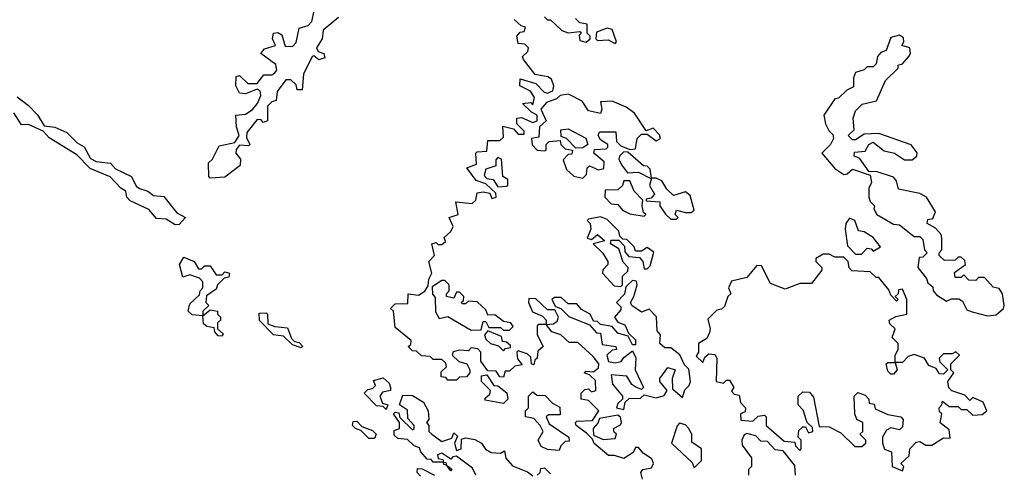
# Model space of a CAD drawing. Extents: x 1980017 to 2252640, y 74400 to 266395.
# Tile 5 of 256: x 2092735 to 2096092, y 88115 to 89661. Entities that reach past the tile are written whole.
import ezdxf

# ---------------------------------------------------------------- set-up
doc = ezdxf.new("R2010")
doc.units = 0

msp = doc.modelspace()

# ---------------------------------------------------------------- linework, layer by layer
at = {"layer": '0CON20XD'}
for points in [[(2093385, 89120), (2093380, 89125), (2093378.3, 89171.7), (2093392.5, 89185), (2093415, 89230), (2093468.3, 89241.7), (2093483.3, 89265), (2093473.8, 89295), (2093472.5, 89335), (2093505, 89338), (2093527.3, 89352.7), (2093545.8, 89374.2), (2093557.7, 89402.3), (2093555, 89417.5), (2093545, 89423.3), (2093505, 89407.5), (2093485, 89410), (2093472.5, 89435), (2093473, 89467), (2093485, 89470), (2093513, 89443), (2093545, 89442.5), (2093567.5, 89472.5), (2093595, 89472), (2093605, 89478.8), (2093611.7, 89488.3), (2093607.9, 89507.9), (2093557.5, 89545), (2093569.3, 89560.7), (2093607.5, 89572.5), (2093597.5, 89595), (2093600, 89615), (2093615, 89617.5), (2093629.3, 89609.3), (2093640, 89570), (2093665, 89568.8), (2093677.3, 89582.7), (2093688.3, 89631.7), (2093719.2, 89640.8), (2093731.2, 89655), (2093739.2, 89690.8)], [(2093821.7, 89668.3), (2093770, 89625), (2093766.7, 89595), (2093747.5, 89565), (2093752.5, 89552.5), (2093772.5, 89545), (2093775, 89530), (2093755, 89523.8), (2093737.5, 89537.5), (2093732.5, 89535), (2093702.5, 89475), (2093698.3, 89421.7), (2093681.7, 89421.7), (2093678.3, 89438.3), (2093660, 89455), (2093642.5, 89455), (2093613.3, 89415), (2093610, 89385), (2093595, 89380), (2093580, 89365), (2093580, 89315), (2093565, 89310), (2093558.3, 89318.3), (2093545, 89320), (2093510, 89275), (2093508.3, 89258.3), (2093520, 89235), (2093515, 89230), (2093485, 89232.5), (2093473, 89217), (2093472.5, 89205), (2093487.5, 89185), (2093487, 89163), (2093435, 89122.5), (2093385, 89120)], [(2094175, 88500), (2094145, 88500), (2094135, 88510), (2094105, 88512.5), (2094088.3, 88528.3), (2094075, 88530), (2094060, 88545), (2094068.3, 88551.7), (2094070, 88565), (2094015, 88610), (2094010, 88665), (2094000, 88675), (2094015, 88690), (2094058.3, 88691.7), (2094060, 88725), (2094095, 88720), (2094116.7, 88733.3), (2094128.3, 88751.7), (2094130, 88775), (2094140, 88795), (2094130, 88835), (2094150, 88855), (2094140, 88895), (2094155, 88900), (2094162.5, 88892.5), (2094175, 88892.5), (2094187, 88903), (2094182.5, 88917.5), (2094205, 88937.5), (2094213.3, 88955), (2094200, 88985), (2094230, 88995), (2094221.7, 89038.3), (2094277.5, 89032.5), (2094290, 89045), (2094295, 89070), (2094315, 89072.5), (2094338.3, 89068.3), (2094345, 89050), (2094360, 89055), (2094358.3, 89068.3), (2094325, 89100), (2094291.7, 89111.7), (2094260, 89155), (2094292.5, 89167.5), (2094290, 89205), (2094295, 89210), (2094328.3, 89211.7), (2094331.7, 89248.3), (2094371.7, 89248.3), (2094385, 89260), (2094382.5, 89297.5), (2094418.3, 89288.3), (2094435, 89270), (2094455, 89270), (2094455, 89280), (2094430, 89305), (2094430, 89325), (2094446.4, 89326.4), (2094485, 89310), (2094500, 89315), (2094500, 89335), (2094480, 89345), (2094450, 89375), (2094477.5, 89377.5), (2094485, 89370), (2094490, 89395), (2094476.4, 89416.4), (2094440, 89435), (2094441.7, 89458.3), (2094495, 89442.5), (2094523.8, 89413.8), (2094535, 89410), (2094552.5, 89417.5), (2094556.2, 89435), (2094548, 89458), (2094536, 89466), (2094493.3, 89473.3), (2094452.5, 89525), (2094450, 89535), (2094468.3, 89551.7), (2094470, 89565), (2094457, 89577), (2094435, 89580), (2094430, 89605), (2094441.7, 89618.3), (2094455, 89620), (2094460, 89635), (2094445, 89640), (2094421.7, 89661.7)], [(2094525, 89670), (2094535, 89660), (2094545, 89660), (2094583.9, 89623.9), (2094605, 89616.2), (2094645, 89620), (2094650, 89615), (2094642.5, 89607.5), (2094645, 89590), (2094666.4, 89583.6), (2094680, 89595), (2094680, 89605), (2094670, 89615), (2094670, 89645), (2094645, 89650), (2094630, 89665)], [(2094765, 89580), (2094770, 89585), (2094755, 89627.5), (2094738.3, 89631.7), (2094701.7, 89618.3), (2094700, 89595), (2094705, 89590), (2094741.7, 89591.7), (2094765, 89580)], [(2096035, 88650), (2096065, 88652.5), (2096090, 88675), (2096092.5, 88685), (2096086.2, 88725), (2096075, 88742.5), (2096055, 88747.5), (2096025, 88780), (2096005, 88780), (2095995, 88770), (2095971.7, 88771.7), (2095955, 88790), (2095945, 88780), (2095925, 88780), (2095923, 88797), (2095960, 88825), (2095958.3, 88838.3), (2095945, 88850), (2095935, 88850), (2095925, 88840), (2095888.3, 88838.3), (2095870, 88855), (2095870, 88865), (2095880, 88875), (2095880, 88915), (2095877, 88927), (2095858.3, 88948.3), (2095830, 88965), (2095831.7, 88978.3), (2095848.3, 88981.7), (2095857.5, 89005), (2095827.5, 89055), (2095805, 89066.7), (2095731.7, 89081.7), (2095725, 89110), (2095715, 89122.5), (2095655, 89142.5), (2095631.7, 89141.7), (2095598.3, 89188.3), (2095580, 89195), (2095581.7, 89208.3), (2095618.3, 89211.7), (2095630, 89235), (2095645, 89242.5), (2095682.9, 89212.9), (2095717.5, 89205), (2095752.7, 89182.7), (2095778.3, 89181.7), (2095793.8, 89195), (2095795.9, 89205.9), (2095775, 89233.8), (2095665, 89272.5), (2095615, 89270), (2095585, 89250), (2095575, 89250), (2095560, 89265), (2095580, 89285), (2095577.5, 89325), (2095585, 89350), (2095608.3, 89371.7), (2095656.4, 89383.6), (2095687, 89453), (2095730, 89495), (2095730, 89505), (2095745, 89510), (2095767.5, 89535), (2095772.5, 89545), (2095770, 89565), (2095743, 89573), (2095750, 89585), (2095748.3, 89598.3), (2095735, 89607.5), (2095705, 89600), (2095690, 89555), (2095671.7, 89548.3), (2095660, 89535), (2095655, 89510), (2095645, 89500), (2095625, 89500), (2095615, 89490), (2095585, 89480), (2095578.3, 89461.7), (2095578.3, 89431.7), (2095555, 89420), (2095527, 89393), (2095515, 89390), (2095477.5, 89335), (2095482.5, 89305), (2095495, 89280), (2095508.3, 89268.3), (2095510, 89255), (2095500, 89235), (2095470, 89205), (2095515, 89152.5), (2095545, 89132.5), (2095556.1, 89133.9), (2095575, 89150), (2095635, 89130), (2095640, 89105), (2095630, 89085), (2095630, 89055), (2095635, 89040), (2095650, 89025), (2095647.5, 89015), (2095657.5, 88995), (2095715, 88962.5), (2095735, 88960), (2095785, 88920), (2095805, 88920), (2095815, 88910), (2095820, 88875), (2095830, 88865), (2095815, 88850), (2095801.7, 88848.3), (2095797.5, 88815), (2095827, 88777), (2095831.7, 88761.7), (2095848.3, 88748.3), (2095850, 88735), (2095861.7, 88721.7), (2095895, 88700), (2095912.5, 88707.5), (2095937, 88707), (2095950, 88700), (2095965, 88670), (2095983, 88663), (2096035, 88650)], [(2092726.9, 89396.9), (2092765, 89368), (2092795.5, 89335.5), (2092818.8, 89298.8), (2092855, 89294), (2092895.5, 89275.5), (2092930.6, 89240.6), (2092955, 89226.2), (2092976.4, 89186.4), (2092996.2, 89176.2), (2093045, 89171.2), (2093061.7, 89151.7), (2093115.7, 89125.7), (2093132, 89092), (2093143.8, 89083.8), (2093172.5, 89075), (2093190.8, 89060.8), (2093226.9, 89056.9), (2093270.7, 89000.7), (2093300, 88985), (2093278.3, 88961.7), (2093265, 88960), (2093235, 88980), (2093201.7, 88981.7), (2093175, 89012.5), (2093111.7, 89041.7), (2093100, 89055), (2093097.5, 89075), (2093080, 89085), (2093043.6, 89123.6), (2092975, 89152.5), (2092929.3, 89199.3), (2092835, 89257.5), (2092815, 89280), (2092765, 89302.5), (2092741.7, 89301.7), (2092715, 89342.5)], [(2094655, 89120), (2094667.5, 89132.5), (2094670, 89155), (2094678.3, 89161.7), (2094708.3, 89148.3), (2094727, 89153), (2094727.5, 89175), (2094692.5, 89205), (2094695, 89217.5), (2094735, 89220), (2094740, 89225), (2094740, 89235), (2094715, 89250), (2094707.5, 89265), (2094712.5, 89277.5), (2094768.3, 89278.3), (2094770, 89245), (2094785, 89230), (2094815, 89217.5), (2094835, 89220), (2094840, 89255), (2094855, 89270), (2094875, 89270), (2094905, 89247.5), (2094920, 89255), (2094917, 89267), (2094895, 89290), (2094871.7, 89281.7), (2094831.2, 89341.2), (2094802.5, 89362.5), (2094755, 89382.5), (2094715, 89380), (2094720, 89355), (2094715, 89340), (2094675, 89350), (2094653, 89383), (2094606.4, 89406.4), (2094578.3, 89401.7), (2094565, 89390), (2094531.7, 89378.3), (2094512.5, 89355), (2094530, 89315), (2094507.5, 89295), (2094505, 89260), (2094480, 89255), (2094483, 89233), (2094500, 89215), (2094525, 89212.5), (2094530, 89215), (2094530, 89235), (2094540, 89245), (2094578.3, 89248.3), (2094580, 89235), (2094595, 89220), (2094620, 89215), (2094618.3, 89201.7), (2094605, 89200), (2094588.3, 89181.7), (2094599.3, 89149.3), (2094625, 89126.7), (2094655, 89120)], [(2094631.7, 89221.7), (2094600, 89255), (2094581.7, 89261.7), (2094580, 89285), (2094605, 89287.5), (2094666, 89256), (2094672.5, 89235), (2094655, 89223.3), (2094631.7, 89221.7)], [(2094890, 89120), (2094885, 89150), (2094875, 89160), (2094861.7, 89161.7), (2094808.3, 89208.3), (2094795, 89210), (2094780, 89195), (2094777.5, 89185), (2094786.7, 89165), (2094807.5, 89137.5), (2094845, 89140), (2094885, 89120), (2094890, 89120)], [(2094365, 89090), (2094395, 89092.5), (2094400, 89095), (2094400, 89115), (2094382.5, 89125), (2094377.5, 89185), (2094365, 89190), (2094358.3, 89181.7), (2094358.3, 89161.7), (2094325, 89150), (2094318.3, 89128.3), (2094328.3, 89118.3), (2094350, 89115), (2094365, 89090)], [(2094865, 88990), (2094870, 88995), (2094862.5, 89002.5), (2094857.5, 89025), (2094860, 89045), (2094830, 89075), (2094815, 89110), (2094795, 89110), (2094790, 89095), (2094775, 89080), (2094731.7, 89078.3), (2094730, 89055), (2094751.7, 89031.7), (2094775, 89030), (2094790, 89010), (2094815, 88997.5), (2094865, 88990)], [(2094975, 88980), (2094980, 88985), (2094970, 88995), (2094975, 89010), (2095005, 89002.5), (2095025, 89002.5), (2095035, 89010), (2095020.8, 89060.8), (2095005, 89073.3), (2094965, 89060), (2094941.7, 89081.7), (2094925, 89110), (2094905, 89120), (2094890, 89120), (2094882.5, 89095), (2094900, 89065), (2094888.3, 89051.7), (2094871.7, 89048.3), (2094871.7, 89041.7), (2094918.3, 89038.3), (2094917.5, 89025), (2094937, 88997), (2094955, 88980), (2094975, 88980)], [(2094785, 88750), (2094790, 88755), (2094790, 88785), (2094808.3, 88801.7), (2094810, 88815), (2094793, 88833), (2094778.3, 88878.3), (2094750, 88895), (2094751.7, 88908.3), (2094778.3, 88908.3), (2094797.5, 88887.5), (2094798.3, 88868.3), (2094811.7, 88851.7), (2094848.3, 88848.3), (2094860, 88835), (2094865, 88810), (2094875, 88810), (2094885, 88820), (2094897, 88867), (2094875, 88882.5), (2094855, 88870), (2094835, 88870), (2094830, 88885), (2094805, 88910), (2094791.7, 88911.7), (2094781.7, 88921.7), (2094778.3, 88938.3), (2094738.3, 88978.3), (2094715, 88987.5), (2094675, 88980), (2094670, 88975), (2094680, 88965), (2094682.5, 88945), (2094670, 88915), (2094685, 88910), (2094705, 88927.5), (2094730, 88905), (2094690, 88895), (2094723, 88863), (2094740, 88835), (2094740, 88825), (2094723, 88807), (2094722.5, 88795), (2094761.7, 88751.7), (2094785, 88750)], [(2095605, 88860), (2095625, 88880), (2095638.3, 88878.3), (2095645, 88870), (2095670, 88885), (2095645, 88917.5), (2095615, 88936.7), (2095595, 88940), (2095582.5, 88975), (2095565, 88982.5), (2095552.5, 88965), (2095550, 88945), (2095558.3, 88888.3), (2095585, 88860), (2095605, 88860)], [(2093425, 88580), (2093411.7, 88581.7), (2093400, 88595), (2093398.3, 88608.3), (2093373, 88613), (2093361.7, 88621.7), (2093360, 88650), (2093323, 88653), (2093310, 88665), (2093315, 88690), (2093348.3, 88721.7), (2093350, 88735), (2093360, 88745), (2093360, 88765), (2093348.3, 88778.3), (2093315, 88790), (2093291.7, 88781.7), (2093280, 88825), (2093295, 88850), (2093330, 88835), (2093345, 88810), (2093355, 88810), (2093365, 88820), (2093385, 88820), (2093405, 88790), (2093425, 88790), (2093435, 88800), (2093450, 88795), (2093448.3, 88781.7), (2093431.7, 88778.3), (2093410, 88755), (2093405, 88740), (2093371.7, 88718.3), (2093370, 88695), (2093380, 88685), (2093360, 88665), (2093360, 88650), (2093385, 88670), (2093410, 88665), (2093410, 88655), (2093420, 88645), (2093420, 88635), (2093410, 88625), (2093410, 88605), (2093428.3, 88588.3), (2093425, 88580)], [(2095745, 88120), (2095750, 88135), (2095740, 88145), (2095768.3, 88171.7), (2095770, 88195), (2095791.7, 88218.3), (2095805, 88220), (2095825, 88207.5), (2095845, 88207.5), (2095885, 88232.5), (2095908.3, 88231.7), (2095905, 88260), (2095873.6, 88283.6), (2095880, 88315), (2095871.7, 88321.7), (2095870, 88335), (2095880, 88345), (2095881.7, 88358.3), (2095905, 88340), (2095935, 88340), (2095945, 88330), (2095965, 88330), (2095985, 88310), (2096017, 88313), (2096032.5, 88325), (2096020, 88355), (2095985, 88370), (2095975, 88360), (2095958.3, 88378.3), (2095913, 88393), (2095903, 88403), (2095900, 88425), (2095920, 88455), (2095910, 88465), (2095910, 88485), (2095940, 88515), (2095927, 88527), (2095915, 88520), (2095885, 88520), (2095870, 88505), (2095872.5, 88492.5), (2095900, 88465), (2095885, 88450), (2095871.7, 88451.7), (2095860, 88470), (2095835, 88480), (2095820, 88505), (2095785, 88517.5), (2095765, 88510), (2095745, 88490), (2095720, 88490), (2095727.5, 88465), (2095715, 88450), (2095705, 88450), (2095695, 88460), (2095690, 88485), (2095695, 88490), (2095720, 88490), (2095720, 88515), (2095730, 88535), (2095730, 88555), (2095710, 88575), (2095720, 88605), (2095701.7, 88621.7), (2095700, 88635), (2095723, 88647), (2095760, 88655), (2095760, 88705), (2095745, 88740), (2095731.7, 88738.3), (2095730, 88725), (2095720, 88715), (2095730, 88705), (2095725, 88700), (2095705, 88720), (2095698.3, 88738.3), (2095665, 88780), (2095655, 88780), (2095635, 88800), (2095573, 88803), (2095563, 88813), (2095560, 88835), (2095545, 88850), (2095515, 88850), (2095495, 88860), (2095475, 88860), (2095450, 88845), (2095450, 88835), (2095470, 88815), (2095470, 88805), (2095435, 88760), (2095395, 88760), (2095345, 88740), (2095295, 88760), (2095265, 88820), (2095248.3, 88821.7), (2095215, 88780), (2095161.7, 88768.3), (2095152.5, 88745), (2095160, 88725), (2095150, 88715), (2095138.3, 88681.7), (2095128.3, 88671.7), (2095111.7, 88668.3), (2095081.7, 88638.3), (2095090, 88605), (2095087, 88593), (2095078.3, 88571.7), (2095050, 88555), (2095050, 88525), (2095041.7, 88511.7), (2095065, 88490), (2095071.7, 88508.3), (2095085, 88520), (2095105, 88517.5), (2095112.5, 88505), (2095110, 88425), (2095135, 88420), (2095145, 88430), (2095155, 88430), (2095170, 88405), (2095161.7, 88391.7), (2095171.7, 88381.7), (2095188.3, 88378.3), (2095193, 88353), (2095210, 88335), (2095208.3, 88321.7), (2095192.5, 88315), (2095193.6, 88293.6), (2095235, 88290), (2095253, 88307), (2095275, 88310), (2095280, 88305), (2095280, 88275), (2095341.7, 88221.7), (2095378.3, 88218.3), (2095380, 88205), (2095395, 88190), (2095400, 88195), (2095400, 88225), (2095390, 88235), (2095391.7, 88258.3), (2095405, 88270), (2095415, 88270), (2095425, 88250), (2095440, 88255), (2095438.3, 88268.3), (2095420, 88285), (2095407, 88327), (2095390, 88345), (2095390, 88375), (2095405, 88390), (2095428.3, 88388.3), (2095441.7, 88371.7), (2095461.7, 88271.7), (2095495, 88270), (2095535, 88250), (2095583, 88203), (2095607, 88203), (2095620, 88215), (2095620, 88225), (2095600, 88245), (2095610, 88255), (2095610, 88285), (2095590, 88295), (2095582.5, 88315), (2095580, 88375), (2095592.5, 88387.5), (2095618.3, 88378.3), (2095630, 88365), (2095631.7, 88351.7), (2095648.3, 88348.3), (2095651.7, 88331.7), (2095695, 88312.5), (2095740, 88305), (2095747.5, 88295), (2095745, 88270), (2095735, 88260), (2095705, 88267.5), (2095690.7, 88259.3), (2095677.5, 88235), (2095676.7, 88215), (2095683.6, 88193.6), (2095707.5, 88185), (2095710, 88135), (2095745, 88120)], [(2094405, 88600), (2094417.5, 88612.5), (2094410, 88625), (2094385, 88630), (2094355, 88652.5), (2094331.7, 88651.7), (2094325, 88670), (2094295, 88697.5), (2094265, 88700), (2094255, 88690), (2094245, 88690), (2094240, 88695), (2094248.3, 88701.7), (2094250, 88715), (2094235, 88730), (2094225, 88730), (2094215, 88710), (2094190, 88715), (2094190, 88725), (2094200, 88735), (2094200, 88755), (2094185, 88770), (2094175, 88770), (2094141.7, 88748.3), (2094143, 88723), (2094151.7, 88711.7), (2094153.3, 88663.3), (2094165, 88640), (2094195, 88647.5), (2094275, 88600), (2094308.3, 88601.7), (2094315, 88630), (2094325, 88630), (2094335, 88610), (2094375, 88610), (2094385, 88600), (2094405, 88600)], [(2094795, 88330), (2094800, 88355), (2094813, 88367), (2094851.7, 88368.3), (2094865, 88380), (2094905, 88369.2), (2094932.7, 88377.3), (2094943.3, 88395), (2094917.5, 88425), (2094917.5, 88435), (2094945, 88472.5), (2094970, 88465), (2094960, 88435), (2094960.7, 88400.7), (2094995, 88370), (2095003, 88397), (2095018.3, 88411.7), (2095022.5, 88425), (2095017, 88467), (2095001.7, 88481.7), (2094986.4, 88516.4), (2094955, 88540), (2094935, 88540), (2094917.5, 88555), (2094920, 88585), (2094908.3, 88598.3), (2094906.4, 88646.4), (2094881.7, 88671.7), (2094855, 88662.5), (2094822.5, 88685), (2094817.5, 88695), (2094828.8, 88715), (2094840, 88755), (2094838.3, 88768.3), (2094825, 88770), (2094801.7, 88748.3), (2094797, 88723), (2094770, 88695), (2094785, 88680), (2094785, 88670), (2094763.3, 88645), (2094775, 88627.5), (2094798.6, 88618.6), (2094810.7, 88590.7), (2094835, 88567.5), (2094835, 88550), (2094825, 88550), (2094810, 88580), (2094775, 88590), (2094755, 88612.5), (2094715, 88620), (2094705, 88630), (2094691.7, 88631.7), (2094680, 88655), (2094650.7, 88670.7), (2094635, 88690), (2094605, 88690), (2094581.7, 88711.7), (2094558.3, 88711.7), (2094550, 88705), (2094561.7, 88681.7), (2094580, 88675), (2094607, 88647), (2094678.3, 88618.3), (2094701.7, 88591.7), (2094715, 88590), (2094721.7, 88551.7), (2094767.5, 88545), (2094770, 88535), (2094755, 88532.5), (2094737.5, 88515), (2094743.3, 88493.3), (2094765, 88488.8), (2094786.2, 88493.8), (2094795, 88507.5), (2094825, 88530), (2094836.1, 88506.1), (2094833.3, 88465), (2094862.5, 88405), (2094855, 88397.5), (2094836.2, 88406.2), (2094822.5, 88415), (2094805, 88443.3), (2094751.7, 88448.3), (2094756.4, 88416.4), (2094790, 88375), (2094790, 88365), (2094775, 88350), (2094770, 88335), (2094795, 88330)], [(2094530, 88620), (2094555, 88622.5), (2094568.3, 88631.7), (2094572.5, 88645), (2094560, 88670), (2094535, 88670), (2094495, 88707.5), (2094471.7, 88708.3), (2094470, 88695), (2094483.3, 88663.3), (2094518.3, 88648.3), (2094530, 88635), (2094530, 88620)], [(2093695, 88540), (2093665, 88550), (2093635, 88580), (2093600, 88585), (2093553, 88633), (2093551.7, 88658.3), (2093575, 88660), (2093580, 88655), (2093581.7, 88621.7), (2093605, 88612.5), (2093648.3, 88608.3), (2093661.7, 88571.7), (2093671.7, 88561.7), (2093688.3, 88558.3), (2093700, 88545), (2093695, 88540)], [(2094858.3, 88091.7), (2094852.5, 88115), (2094860, 88125), (2094890, 88130), (2094896.7, 88145), (2094890.7, 88160.7), (2094860.7, 88180.7), (2094845, 88200), (2094835, 88200), (2094826.7, 88183.3), (2094795, 88162.5), (2094763, 88173), (2094742.5, 88172.5), (2094693.6, 88213.6), (2094688.3, 88228.3), (2094668.3, 88248.3), (2094632.5, 88275), (2094630, 88285), (2094635, 88290), (2094688.3, 88291.7), (2094710, 88325), (2094675, 88360), (2094650, 88365), (2094650, 88385), (2094661.7, 88398.3), (2094675, 88400), (2094685, 88390), (2094700, 88395), (2094698.3, 88428.3), (2094678.3, 88448.3), (2094660, 88455), (2094665, 88460), (2094691.7, 88458.3), (2094708.3, 88471.7), (2094710, 88485), (2094690, 88510), (2094638.3, 88558.3), (2094608.3, 88558.3), (2094580, 88585), (2094550, 88595), (2094530, 88620), (2094505, 88620), (2094500, 88615), (2094500, 88585), (2094520, 88545), (2094501.7, 88528.3), (2094500, 88505), (2094491.7, 88498.3), (2094488.3, 88481.7), (2094480, 88485), (2094478.3, 88508.3), (2094465, 88520), (2094435, 88530), (2094430, 88525), (2094433, 88503), (2094448.3, 88481.7), (2094423, 88477), (2094405, 88460), (2094390, 88460), (2094385, 88440), (2094371.7, 88441.7), (2094360, 88460), (2094331.7, 88461.7), (2094307.5, 88495), (2094307.5, 88525), (2094297, 88537), (2094275, 88540), (2094265, 88530), (2094235, 88532.5), (2094213.3, 88526.7), (2094210, 88515), (2094233, 88493), (2094260, 88485), (2094270, 88465), (2094270, 88455), (2094258.3, 88441.7), (2094235, 88440), (2094225, 88430), (2094195, 88430), (2094188.3, 88438.3), (2094171.7, 88441.7), (2094171.7, 88458.3), (2094190, 88475), (2094188.3, 88488.3), (2094175, 88500)], [(2094385, 88530), (2094391.7, 88538.3), (2094408.3, 88541.7), (2094408.3, 88548.3), (2094395, 88560), (2094381.7, 88561.7), (2094378.3, 88578.3), (2094331.7, 88598.3), (2094320, 88585), (2094325, 88570), (2094340, 88555), (2094367.5, 88547.5), (2094385, 88530)], [(2093985, 88330), (2093975, 88340), (2093951.7, 88341.7), (2093910, 88385), (2093921.7, 88398.3), (2093938.3, 88401.7), (2093948.3, 88411.7), (2093941.7, 88428.3), (2093975, 88437.5), (2093995, 88420), (2094000, 88405), (2094000, 88395), (2093971.7, 88388.3), (2093962.5, 88375), (2093971.7, 88351.7), (2093990, 88345), (2093985, 88330)], [(2094385, 88350), (2094321.7, 88361.7), (2094321.7, 88368.3), (2094338.3, 88381.7), (2094340, 88395), (2094310, 88425), (2094310, 88445), (2094328.3, 88448.3), (2094351.7, 88411.7), (2094365, 88410), (2094396.7, 88386.7), (2094400, 88365), (2094385, 88350)], [(2094290, 88105), (2094279.3, 88129.3), (2094225, 88170), (2094211.7, 88168.3), (2094205, 88160), (2094175, 88180), (2094160, 88175), (2094161.7, 88161.7), (2094178.3, 88158.3), (2094180, 88150), (2094188.3, 88148.3), (2094190, 88140), (2094210, 88125), (2094205, 88120), (2094190, 88140), (2094181.7, 88141.7), (2094180, 88150), (2094145, 88150), (2094138.3, 88158.3), (2094125, 88160), (2094102.5, 88185), (2094098.3, 88198.3), (2094080, 88205), (2094057, 88227), (2094025, 88230), (2094011.7, 88241.7), (2094011.7, 88258.3), (2094030, 88265), (2094030, 88285), (2094010, 88315), (2094015, 88320), (2094028.3, 88318.3), (2094031.7, 88301.7), (2094075, 88260), (2094080, 88265), (2094080, 88275), (2094058.3, 88298.3), (2094057.5, 88327.5), (2094030, 88345), (2094041.7, 88378.3), (2094075, 88377.5), (2094112.5, 88355), (2094127.5, 88325), (2094130, 88295), (2094122.5, 88285), (2094130, 88275), (2094130, 88255), (2094140, 88245), (2094175, 88220), (2094208.3, 88231.7), (2094215, 88250), (2094228.3, 88238.3), (2094217.5, 88215), (2094225, 88190), (2094240, 88195), (2094241.7, 88228.3), (2094255, 88232.5), (2094287, 88227), (2094310, 88215), (2094323.6, 88193.6), (2094343, 88183), (2094375, 88180), (2094388.3, 88188.3), (2094393, 88163), (2094415, 88137.5), (2094467, 88117), (2094485, 88102.5)], [(2094575, 88190), (2094535, 88192.5), (2094513.6, 88203.6), (2094503.3, 88225), (2094520, 88255), (2094510, 88275), (2094488.3, 88298.3), (2094460, 88305), (2094460, 88325), (2094470, 88335), (2094470, 88375), (2094485, 88390), (2094498.3, 88378.3), (2094527, 88377), (2094551.7, 88351.7), (2094577, 88337), (2094578.3, 88311.7), (2094538.3, 88311.7), (2094530, 88305), (2094540.7, 88280.7), (2094607.5, 88235), (2094608.3, 88221.7), (2094595, 88220), (2094580, 88205), (2094575, 88190)], [(2094725, 88227.5), (2094765, 88230), (2094770, 88245), (2094761.7, 88251.7), (2094760, 88265), (2094783.3, 88276.7), (2094787.5, 88285), (2094783.3, 88303.3), (2094775, 88310), (2094711.7, 88298.3), (2094707, 88283), (2094690, 88265), (2094691.7, 88241.7), (2094725, 88227.5)], [(2093945, 88230), (2093925, 88230), (2093898.3, 88258.3), (2093880, 88265), (2093870, 88275), (2093871.7, 88288.3), (2093885, 88290), (2093901.7, 88271.7), (2093938.3, 88258.3), (2093950, 88245), (2093945, 88230)], [(2095035, 88130), (2095060, 88155), (2095060, 88195), (2095027.5, 88217.5), (2095026.7, 88245), (2095015.9, 88265.9), (2095005, 88277.5), (2094985, 88282.5), (2094976.4, 88273.6), (2094957.5, 88215), (2095028.3, 88148.3), (2095035, 88130)], [(2095380, 88105), (2095378.3, 88138.3), (2095338.3, 88188.3), (2095311.7, 88191.7), (2095285, 88220), (2095261.7, 88221.7), (2095245, 88240), (2095215, 88247.5), (2095205, 88242.5), (2095197.5, 88225), (2095198.3, 88208.3), (2095230, 88165), (2095230, 88135), (2095220, 88125), (2095220, 88105)], [(2094101.7, 88101.7), (2094090, 88115), (2094091.7, 88128.3), (2094107, 88127), (2094150, 88105)], [(2094500, 88105), (2094510, 88115), (2094511.7, 88128.3), (2094525, 88130), (2094545, 88110)]]:
    msp.add_lwpolyline(points, dxfattribs=at)

doc.saveas('drawing.dxf')
